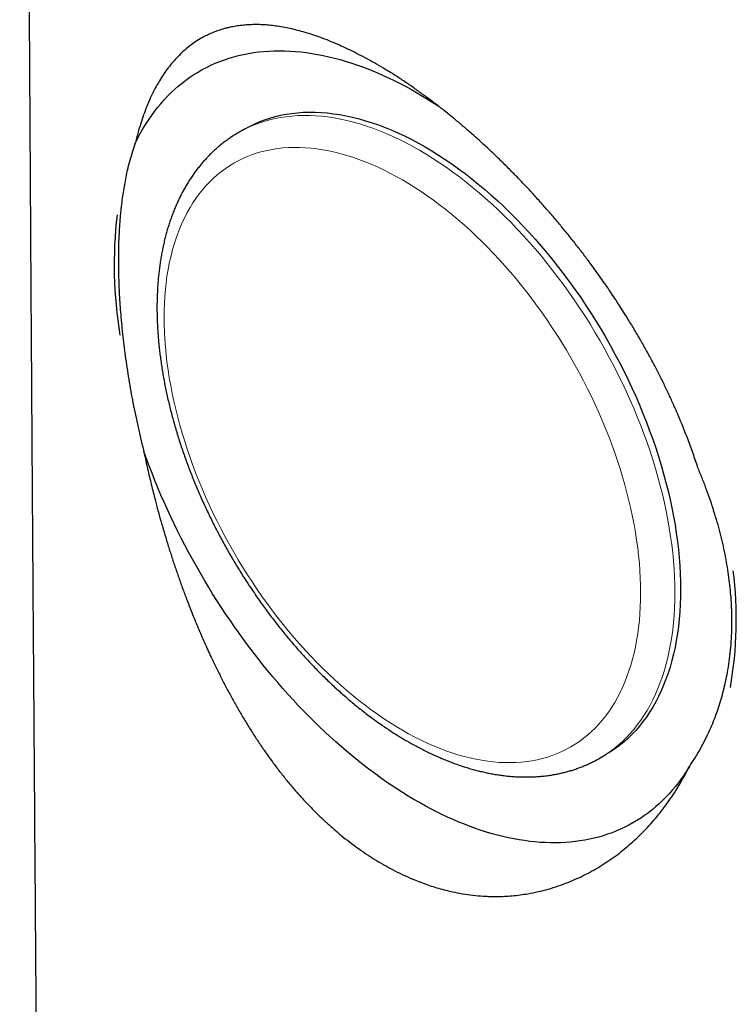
# Model space of a CAD drawing. Header units: millimetres. Extents: x 8 to 573, y 12 to 528.
# Tile 17 of 73: x 513 to 531, y 104 to 128. Entities that reach past the tile are written whole.
import ezdxf

# ---------------------------------------------------------------- set-up
doc = ezdxf.new("R2010")
doc.units = ezdxf.units.MM

msp = doc.modelspace()

# ---------------------------------------------------------------- linework, layer by layer
at = {"color": 7, "linetype": 'Continuous', "lineweight": 30}
for p, q in [((518.967, 125.643), (518.825, 125.562)), ((527.775, 110.059), (527.916, 110.141))]:
    msp.add_line(p, q, dxfattribs=at)
at = {"color": 7, "linetype": 'Continuous', "lineweight": 30, "flags": 128}
for points in [[(516.258, 125.294), (516.318, 125.414), (516.381, 125.532), (516.446, 125.647), (516.513, 125.758), (516.584, 125.867), (516.656, 125.973), (516.731, 126.076), (516.809, 126.175), (516.889, 126.272), (516.971, 126.365), (517.056, 126.455), (517.143, 126.541), (517.232, 126.625), (517.323, 126.705), (517.417, 126.782), (517.513, 126.855), (517.611, 126.925), (517.711, 126.992), (517.813, 127.055), (517.917, 127.115), (518.023, 127.171), (518.131, 127.224), (518.241, 127.273), (518.353, 127.318), (518.467, 127.36), (518.583, 127.399), (518.7, 127.434), (518.819, 127.465), (518.939, 127.492), (519.061, 127.516), (519.185, 127.537), (519.31, 127.553), (519.437, 127.566), (519.565, 127.576), (519.695, 127.581), (519.826, 127.583), (519.958, 127.581), (520.091, 127.576), (520.226, 127.567), (520.361, 127.554), (520.498, 127.538), (520.636, 127.518), (520.774, 127.494), (520.914, 127.467), (521.054, 127.436), (521.196, 127.401), (521.338, 127.363), (521.481, 127.321), (521.624, 127.276), (521.768, 127.227), (521.913, 127.175), (522.058, 127.119), (522.203, 127.059), (522.349, 126.997), (522.495, 126.93), (522.642, 126.86), (522.788, 126.787), (522.935, 126.711), (523.082, 126.631), (523.229, 126.547), (523.376, 126.461), (523.523, 126.371), (523.67, 126.278), (523.765, 126.216)], [(518.967, 125.643), (519.085, 125.708), (519.207, 125.768), (519.331, 125.822), (519.459, 125.871), (519.589, 125.914), (519.722, 125.952), (519.857, 125.984), (519.995, 126.011), (520.135, 126.032), (520.277, 126.048), (520.422, 126.058), (520.568, 126.062), (520.717, 126.061), (520.867, 126.054), (521.02, 126.042), (521.173, 126.024), (521.329, 126), (521.486, 125.971), (521.644, 125.937), (521.803, 125.897), (521.964, 125.851), (522.126, 125.8), (522.288, 125.744), (522.451, 125.682), (522.615, 125.614), (522.78, 125.542), (522.945, 125.464), (523.11, 125.381), (523.276, 125.293), (523.441, 125.2), (523.607, 125.102), (523.773, 124.999), (523.938, 124.891), (524.103, 124.778), (524.267, 124.661), (524.431, 124.539), (524.595, 124.412), (524.757, 124.281), (524.919, 124.145), (525.079, 124.006), (525.239, 123.862), (525.397, 123.713), (525.554, 123.561), (525.709, 123.405), (525.863, 123.246), (526.015, 123.082), (526.166, 122.915), (526.315, 122.745), (526.461, 122.571), (526.606, 122.394), (526.748, 122.214), (526.888, 122.031), (527.026, 121.845), (527.161, 121.657), (527.294, 121.466), (527.424, 121.272), (527.552, 121.076), (527.676, 120.878), (527.798, 120.678), (527.916, 120.476), (528.032, 120.272), (528.144, 120.067), (528.254, 119.86), (528.36, 119.652), (528.462, 119.442), (528.561, 119.232), (528.657, 119.021), (528.749, 118.808), (528.837, 118.595), (528.922, 118.382), (529.003, 118.168), (529.08, 117.955), (529.154, 117.741), (529.223, 117.527), (529.288, 117.313), (529.35, 117.1), (529.407, 116.888), (529.46, 116.676), (529.509, 116.465), (529.554, 116.255), (529.595, 116.046), (529.632, 115.838), (529.664, 115.632), (529.692, 115.427), (529.716, 115.224), (529.735, 115.023), (529.75, 114.823), (529.761, 114.626), (529.768, 114.431), (529.77, 114.239), (529.768, 114.049), (529.761, 113.861), (529.75, 113.677), (529.735, 113.495), (529.716, 113.316), (529.692, 113.14), (529.664, 112.968), (529.632, 112.799), (529.595, 112.634), (529.554, 112.472), (529.509, 112.313), (529.46, 112.159), (529.407, 112.009), (529.35, 111.862), (529.288, 111.72), (529.223, 111.582), (529.154, 111.448), (529.08, 111.319), (529.003, 111.194), (528.922, 111.074), (528.837, 110.959), (528.749, 110.848), (528.657, 110.742), (528.561, 110.641), (528.462, 110.545), (528.36, 110.454), (528.254, 110.368), (528.144, 110.287), (528.032, 110.211), (527.916, 110.141), (527.916, 110.141)], [(529.988, 109.851), (529.923, 109.746), (529.856, 109.643), (529.786, 109.543), (529.714, 109.446), (529.64, 109.352), (529.564, 109.261), (529.485, 109.172), (529.405, 109.086), (529.322, 109.004), (529.237, 108.924), (529.151, 108.847), (529.062, 108.773), (528.971, 108.703), (528.878, 108.635), (528.784, 108.571), (528.687, 108.509), (528.589, 108.451), (528.489, 108.396), (528.387, 108.344), (528.283, 108.295), (528.178, 108.25), (528.071, 108.208), (527.962, 108.169), (527.852, 108.133), (527.74, 108.1), (527.626, 108.071), (527.511, 108.045), (527.395, 108.022), (527.277, 108.003), (527.158, 107.987), (527.038, 107.974), (526.916, 107.965), (526.793, 107.959), (526.669, 107.956), (526.543, 107.957), (526.417, 107.961), (526.289, 107.968), (526.16, 107.979), (526.031, 107.992), (525.9, 108.01), (525.769, 108.03), (525.636, 108.054), (525.503, 108.081), (525.369, 108.111), (525.235, 108.145), (525.099, 108.182), (524.963, 108.222), (524.827, 108.266), (524.69, 108.312), (524.552, 108.362), (524.414, 108.415), (524.276, 108.471), (524.137, 108.531), (523.998, 108.593), (523.858, 108.659), (523.719, 108.727), (523.579, 108.799), (523.439, 108.874), (523.299, 108.952), (523.159, 109.033), (523.019, 109.116), (522.879, 109.203), (522.74, 109.293), (522.6, 109.385), (522.461, 109.48), (522.322, 109.579), (522.183, 109.679), (522.044, 109.783), (521.906, 109.889), (521.769, 109.998), (521.632, 110.11), (521.495, 110.224), (521.359, 110.341), (521.224, 110.46), (521.089, 110.582), (520.955, 110.707), (520.822, 110.833), (520.69, 110.962), (520.558, 111.093), (520.428, 111.227), (520.298, 111.363), (520.169, 111.501), (520.042, 111.641), (519.915, 111.783), (519.79, 111.927), (519.666, 112.073), (519.543, 112.221), (519.421, 112.371), (519.3, 112.523), (519.181, 112.677), (519.064, 112.832), (518.947, 112.989), (518.832, 113.148), (518.719, 113.308), (518.607, 113.47), (518.497, 113.633), (518.388, 113.797), (518.281, 113.963), (518.175, 114.13), (518.072, 114.299), (517.97, 114.468), (517.87, 114.639), (517.771, 114.811), (517.675, 114.984), (517.58, 115.157), (517.488, 115.332), (517.397, 115.507), (517.308, 115.684), (517.221, 115.861), (517.137, 116.038), (517.054, 116.216), (516.973, 116.395), (516.895, 116.574), (516.819, 116.754), (516.744, 116.933), (516.673, 117.114), (516.603, 117.294), (516.535, 117.475), (516.47, 117.655)]]:
    msp.add_lwpolyline(points, dxfattribs=at)
at = {"color": 252, "linetype": 'Continuous', "lineweight": 0, "flags": 128}
for points in [[(518.825, 125.561), (518.944, 125.626), (519.065, 125.686), (519.19, 125.74), (519.317, 125.789), (519.447, 125.832), (519.58, 125.87), (519.715, 125.902), (519.853, 125.929), (519.993, 125.95), (520.136, 125.966), (520.28, 125.976), (520.427, 125.981), (520.575, 125.979), (520.726, 125.973), (520.878, 125.96), (521.032, 125.942), (521.187, 125.919), (521.344, 125.89), (521.503, 125.855), (521.662, 125.815), (521.823, 125.769), (521.984, 125.718), (522.147, 125.662), (522.31, 125.6), (522.474, 125.533), (522.638, 125.46), (522.803, 125.383), (522.969, 125.3), (523.134, 125.212), (523.3, 125.118), (523.466, 125.02), (523.631, 124.917), (523.797, 124.809), (523.961, 124.697), (524.126, 124.579), (524.29, 124.457), (524.453, 124.33), (524.616, 124.199), (524.777, 124.064), (524.938, 123.924), (525.097, 123.78), (525.256, 123.632), (525.413, 123.48), (525.568, 123.324), (525.722, 123.164), (525.874, 123.001), (526.025, 122.834), (526.173, 122.663), (526.32, 122.49), (526.464, 122.313), (526.607, 122.133), (526.747, 121.95), (526.885, 121.764), (527.02, 121.575), (527.153, 121.384), (527.283, 121.191), (527.41, 120.995), (527.535, 120.797), (527.656, 120.597), (527.775, 120.395), (527.891, 120.191), (528.003, 119.985), (528.112, 119.779), (528.218, 119.57), (528.321, 119.361), (528.42, 119.15), (528.516, 118.939), (528.608, 118.727), (528.696, 118.514), (528.781, 118.3), (528.862, 118.087), (528.939, 117.873), (529.012, 117.659), (529.081, 117.445), (529.147, 117.232), (529.208, 117.019), (529.266, 116.806), (529.319, 116.594), (529.368, 116.383), (529.413, 116.173), (529.454, 115.964), (529.49, 115.756), (529.523, 115.55), (529.551, 115.345), (529.574, 115.142), (529.594, 114.941), (529.609, 114.742), (529.62, 114.544), (529.626, 114.35), (529.629, 114.157), (529.626, 113.967), (529.62, 113.78), (529.609, 113.595), (529.594, 113.413), (529.574, 113.234), (529.551, 113.059), (529.523, 112.886), (529.49, 112.717), (529.454, 112.552), (529.413, 112.39), (529.368, 112.232), (529.319, 112.078), (529.266, 111.927), (529.208, 111.781), (529.147, 111.638), (529.081, 111.5), (529.012, 111.367), (528.939, 111.237), (528.862, 111.113), (528.781, 110.992), (528.696, 110.877), (528.608, 110.766), (528.516, 110.66), (528.42, 110.559), (528.321, 110.463), (528.218, 110.372), (528.112, 110.286), (528.003, 110.205), (527.891, 110.13), (527.775, 110.06)], [(522.876, 110.747), (523.03, 110.661), (523.185, 110.578), (523.339, 110.501), (523.493, 110.428), (523.646, 110.361), (523.799, 110.298), (523.952, 110.24), (524.103, 110.188), (524.254, 110.14), (524.404, 110.098), (524.553, 110.06), (524.7, 110.028), (524.847, 110.001), (524.992, 109.979), (525.135, 109.962), (525.277, 109.95), (525.418, 109.944), (525.556, 109.943), (525.693, 109.947), (525.828, 109.957), (525.961, 109.971), (526.091, 109.991), (526.22, 110.016), (526.346, 110.046), (526.47, 110.081), (526.591, 110.122), (526.71, 110.167), (526.826, 110.218), (526.94, 110.274), (527.051, 110.334), (527.159, 110.4), (527.263, 110.47), (527.365, 110.546), (527.464, 110.626), (527.56, 110.711), (527.652, 110.8), (527.742, 110.895), (527.828, 110.993), (527.91, 111.097), (527.989, 111.205), (528.065, 111.317), (528.137, 111.433), (528.205, 111.554), (528.27, 111.679), (528.331, 111.807), (528.388, 111.94), (528.441, 112.077), (528.491, 112.217), (528.537, 112.361), (528.579, 112.508), (528.617, 112.66), (528.651, 112.814), (528.681, 112.972), (528.707, 113.132), (528.73, 113.296), (528.748, 113.463), (528.762, 113.633), (528.772, 113.805), (528.778, 113.98), (528.78, 114.157), (528.778, 114.337), (528.772, 114.519), (528.762, 114.702), (528.748, 114.888), (528.73, 115.076), (528.707, 115.266), (528.681, 115.457), (528.651, 115.649), (528.617, 115.843), (528.579, 116.038), (528.537, 116.234), (528.491, 116.431), (528.441, 116.628), (528.388, 116.827), (528.331, 117.026), (528.27, 117.225), (528.205, 117.424), (528.137, 117.624), (528.065, 117.823), (527.989, 118.023), (527.91, 118.222), (527.828, 118.42), (527.742, 118.618), (527.652, 118.816), (527.56, 119.012), (527.464, 119.207), (527.365, 119.402), (527.263, 119.595), (527.159, 119.786), (527.051, 119.976), (526.94, 120.165), (526.826, 120.352), (526.71, 120.536), (526.591, 120.719), (526.47, 120.9), (526.346, 121.078), (526.22, 121.254), (526.091, 121.427), (525.961, 121.598), (525.828, 121.766), (525.693, 121.931), (525.556, 122.093), (525.418, 122.252), (525.277, 122.408), (525.135, 122.56), (524.992, 122.709), (524.847, 122.855), (524.7, 122.997), (524.553, 123.135), (524.404, 123.269), (524.254, 123.4), (524.103, 123.526), (523.952, 123.648), (523.799, 123.766), (523.646, 123.88), (523.493, 123.99), (523.339, 124.095), (523.185, 124.196), (523.03, 124.292), (522.876, 124.384), (522.721, 124.471), (522.567, 124.553), (522.412, 124.63), (522.259, 124.703), (522.105, 124.77), (521.952, 124.833), (521.8, 124.891), (521.648, 124.943), (521.497, 124.991), (521.348, 125.033), (521.199, 125.071), (521.051, 125.103), (520.905, 125.13), (520.76, 125.152), (520.616, 125.169), (520.474, 125.181), (520.334, 125.187), (520.195, 125.188), (520.058, 125.184), (519.924, 125.174), (519.791, 125.16), (519.66, 125.14), (519.531, 125.115), (519.405, 125.085), (519.281, 125.05), (519.16, 125.009), (519.041, 124.964), (518.925, 124.913), (518.811, 124.857), (518.701, 124.797), (518.593, 124.731), (518.488, 124.661), (518.386, 124.585), (518.287, 124.505), (518.191, 124.42), (518.099, 124.331), (518.01, 124.236), (517.924, 124.138), (517.841, 124.034), (517.762, 123.926), (517.687, 123.814), (517.615, 123.698), (517.547, 123.577), (517.482, 123.453), (517.421, 123.324), (517.364, 123.191), (517.31, 123.054), (517.26, 122.914), (517.215, 122.77), (517.173, 122.623), (517.135, 122.471), (517.1, 122.317), (517.07, 122.159), (517.044, 121.999), (517.022, 121.835), (517.004, 121.668), (516.99, 121.498), (516.979, 121.326), (516.973, 121.151), (516.971, 120.974), (516.973, 120.794), (516.979, 120.613), (516.99, 120.429), (517.004, 120.243), (517.022, 120.055), (517.044, 119.865), (517.07, 119.674), (517.1, 119.482), (517.135, 119.288), (517.173, 119.093), (517.215, 118.897), (517.26, 118.7), (517.31, 118.503), (517.364, 118.304), (517.421, 118.105), (517.482, 117.906), (517.547, 117.707), (517.615, 117.507), (517.687, 117.308), (517.762, 117.108), (517.841, 116.909), (517.924, 116.711), (518.01, 116.513), (518.099, 116.315), (518.191, 116.119), (518.287, 115.924), (518.386, 115.729), (518.488, 115.536), (518.593, 115.345), (518.701, 115.155), (518.811, 114.966), (518.925, 114.779), (519.041, 114.595), (519.16, 114.412), (519.281, 114.231), (519.405, 114.053), (519.531, 113.877), (519.66, 113.704), (519.791, 113.533), (519.924, 113.365), (520.058, 113.2), (520.195, 113.038), (520.334, 112.879), (520.474, 112.723), (520.616, 112.571), (520.76, 112.422), (520.905, 112.276), (521.051, 112.134), (521.199, 111.996), (521.348, 111.862), (521.497, 111.731), (521.648, 111.605), (521.8, 111.483), (521.952, 111.365), (522.105, 111.251), (522.259, 111.141), (522.412, 111.036), (522.567, 110.935), (522.721, 110.839), (522.876, 110.747)]]:
    msp.add_lwpolyline(points, dxfattribs=at)
at = {"color": 7, "linetype": 'Continuous', "lineweight": 30}
for centre, radius, start, end in [((526.405, 122.286), 10.67, 173.3839, 189.4205), ((521.329, 113.498), 9.821, 350.0887, 7.0255)]:
    msp.add_arc(centre, radius, start, end, dxfattribs=at)
for points, knots in [([(513.394, 169.151), (513.396, 168.825), (513.401, 168.176), (513.409, 167.208), (513.416, 166.25), (513.422, 165.303), (513.429, 164.367), (513.436, 163.441), (513.442, 162.551), (513.448, 161.696), (513.453, 160.875), (513.459, 160.063), (513.464, 159.26), (513.469, 158.466), (513.474, 157.681), (513.479, 156.905), (513.484, 156.137), (513.488, 155.379), (513.493, 154.629), (513.497, 153.888), (513.502, 153.169), (513.506, 152.473), (513.51, 151.798), (513.513, 151.132), (513.517, 150.473), (513.521, 149.809), (513.524, 149.141), (513.528, 148.467), (513.532, 147.803), (513.535, 147.148), (513.538, 146.501), (513.542, 145.875), (513.545, 145.269), (513.547, 144.683), (513.55, 144.105), (513.553, 143.535), (513.556, 142.951), (513.559, 142.355), (513.562, 141.746), (513.564, 141.147), (513.567, 140.557), (513.57, 139.977), (513.572, 139.407), (513.575, 138.846), (513.578, 138.28), (513.58, 137.71), (513.583, 137.136), (513.586, 136.573), (513.589, 136.021), (513.591, 135.481), (513.594, 134.961), (513.597, 134.462), (513.599, 133.983), (513.602, 133.513), (513.604, 133.054), (513.606, 132.605), (513.609, 132.165), (513.611, 131.736), (513.613, 131.316), (513.616, 130.907), (513.618, 130.509), (513.62, 130.124), (513.622, 129.751), (513.624, 129.387), (513.626, 129.024), (513.628, 128.662), (513.63, 128.302), (513.632, 127.953), (513.634, 127.615), (513.636, 127.288), (513.638, 126.979), (513.64, 126.686), (513.641, 126.408), (513.643, 126.141), (513.644, 125.884), (513.646, 125.637), (513.647, 125.4), (513.649, 125.173), (513.65, 124.956), (513.651, 124.749), (513.652, 124.565), (513.653, 124.403), (513.654, 124.261), (513.655, 124.125), (513.656, 123.994), (513.657, 123.842), (513.658, 123.665), (513.659, 123.46), (513.66, 123.246), (513.662, 123.024), (513.663, 122.792), (513.665, 122.552), (513.666, 122.294), (513.668, 122.019), (513.67, 121.724), (513.672, 121.418), (513.674, 121.102), (513.676, 120.776), (513.678, 120.438), (513.681, 120.09), (513.683, 119.731), (513.685, 119.362), (513.688, 119.027), (513.69, 118.729), (513.691, 118.47), (513.693, 118.206), (513.695, 117.938), (513.697, 117.665), (513.698, 117.397), (513.7, 117.137), (513.702, 116.892), (513.703, 116.656), (513.705, 116.431), (513.706, 116.216), (513.708, 116.011), (513.709, 115.816), (513.711, 115.629), (513.712, 115.45), (513.713, 115.278), (513.714, 115.118), (513.715, 114.97), (513.716, 114.832), (513.717, 114.718), (513.718, 114.625), (513.718, 114.551), (513.719, 114.483), (513.719, 114.417), (513.72, 114.343), (513.72, 114.254), (513.721, 114.149), (513.722, 114.037), (513.723, 113.92), (513.723, 113.798), (513.724, 113.667), (513.725, 113.528), (513.726, 113.38), (513.728, 113.218), (513.729, 113.042), (513.73, 112.851), (513.732, 112.65), (513.733, 112.439), (513.735, 112.219), (513.736, 111.993), (513.738, 111.765), (513.74, 111.536), (513.743, 111.109), (513.747, 110.48), (513.754, 109.595), (513.76, 108.647), (513.768, 107.636), (513.774, 106.83), (513.778, 106.231), (513.781, 105.84), (513.784, 105.442), (513.787, 105.038), (513.79, 104.625), (513.793, 104.206), (513.796, 103.779), (513.799, 103.337), (513.803, 102.88), (513.806, 102.409), (513.81, 101.929), (513.813, 101.442), (513.816, 101.111), (513.817, 100.943), (513.817, 100.94)], [0, 0, 0, 0, 0.014309, 0.028464, 0.042466, 0.056315, 0.070011, 0.083554, 0.096945, 0.109085, 0.121097, 0.13298, 0.144736, 0.156363, 0.167862, 0.179233, 0.190476, 0.201591, 0.212578, 0.223438, 0.234169, 0.24417, 0.254058, 0.263832, 0.273492, 0.283039, 0.293041, 0.302915, 0.312661, 0.32228, 0.331771, 0.341134, 0.349846, 0.358445, 0.36693, 0.375301, 0.38356, 0.392643, 0.401585, 0.410386, 0.419046, 0.427566, 0.435946, 0.444186, 0.452286, 0.460875, 0.469301, 0.477563, 0.485662, 0.493597, 0.501367, 0.508544, 0.515574, 0.522459, 0.529198, 0.53579, 0.542237, 0.548537, 0.554691, 0.560699, 0.566561, 0.572176, 0.57765, 0.582982, 0.588173, 0.593621, 0.598903, 0.604021, 0.608974, 0.613763, 0.618386, 0.622595, 0.626656, 0.630572, 0.63434, 0.637962, 0.641438, 0.644766, 0.647949, 0.650984, 0.653873, 0.65604, 0.658116, 0.660102, 0.661999, 0.663906, 0.666781, 0.669786, 0.67292, 0.676183, 0.679575, 0.683097, 0.686748, 0.690913, 0.695235, 0.699713, 0.704348, 0.709138, 0.714086, 0.719189, 0.724449, 0.729866, 0.735439, 0.739172, 0.742973, 0.74684, 0.750775, 0.754777, 0.758826, 0.762576, 0.766177, 0.769629, 0.772931, 0.776084, 0.779087, 0.781941, 0.784646, 0.787318, 0.789827, 0.792172, 0.794353, 0.79637, 0.798223, 0.799376, 0.800455, 0.80146, 0.802391, 0.803344, 0.804732, 0.806281, 0.807989, 0.80965, 0.811438, 0.813353, 0.815397, 0.817567, 0.819865, 0.822512, 0.82531, 0.828259, 0.831358, 0.834608, 0.83793, 0.841279, 0.844635, 0.848001, 0.860089, 0.872287, 0.886952, 0.901772, 0.91675, 0.922408, 0.928126, 0.933952, 0.939887, 0.945931, 0.952084, 0.958346, 0.964717, 0.971509, 0.97842, 0.985451, 0.992602, 0.999874, 1, 1, 1, 1]), ([(522.239, 127.25), (522.167, 127.291), (522.022, 127.373), (521.812, 127.484), (521.609, 127.587), (521.412, 127.68), (521.212, 127.768), (521.009, 127.852), (520.806, 127.928), (520.61, 127.994), (520.421, 128.052), (520.233, 128.102), (520.048, 128.144), (519.87, 128.178), (519.7, 128.203), (519.537, 128.22), (519.374, 128.231), (519.212, 128.233), (519.052, 128.227), (518.899, 128.214), (518.752, 128.194), (518.624, 128.17), (518.515, 128.144), (518.408, 128.115), (518.288, 128.075), (518.156, 128.024), (518.029, 127.966), (517.891, 127.894), (517.745, 127.804), (517.592, 127.694), (517.447, 127.571), (517.312, 127.441), (517.188, 127.304), (517.073, 127.162), (516.962, 127.007), (516.855, 126.838), (516.751, 126.654), (516.653, 126.46), (516.564, 126.257), (516.483, 126.048), (516.409, 125.834), (516.348, 125.635), (516.298, 125.455), (516.272, 125.348), (516.258, 125.294)], [0, 0, 0, 0, 0.0224727, 0.0449453, 0.065993, 0.0870463, 0.1080939, 0.1309938, 0.1538938, 0.1758114, 0.1977354, 0.2196532, 0.2421255, 0.2645979, 0.285643, 0.3066933, 0.3277386, 0.3505912, 0.3734443, 0.3952502, 0.4170604, 0.4388665, 0.4535031, 0.4681398, 0.4902596, 0.5123874, 0.5345154, 0.5566357, 0.5864612, 0.6162958, 0.6461218, 0.6761676, 0.7035252, 0.7308891, 0.758247, 0.7876156, 0.8169841, 0.8467308, 0.8764776, 0.9048295, 0.9331879, 0.96154, 0.98077, 1, 1, 1, 1]), ([(530.2, 117.246), (530.161, 117.365), (530.081, 117.604), (529.949, 117.964), (529.821, 118.289), (529.699, 118.58), (529.586, 118.836), (529.468, 119.094), (529.344, 119.352), (529.214, 119.611), (529.076, 119.876), (528.93, 120.147), (528.774, 120.423), (528.612, 120.697), (528.431, 120.995), (528.228, 121.314), (528.002, 121.655), (527.79, 121.96), (527.595, 122.23), (527.419, 122.468), (527.239, 122.704), (527.053, 122.94), (526.863, 123.174), (526.668, 123.408), (526.468, 123.641), (526.263, 123.873), (526.04, 124.118), (525.813, 124.359), (525.582, 124.596), (525.363, 124.814), (525.142, 125.028), (524.917, 125.238), (524.692, 125.443), (524.471, 125.638), (524.255, 125.821), (524.044, 125.995), (523.833, 126.163), (523.615, 126.331), (523.391, 126.498), (523.16, 126.663), (522.929, 126.821), (522.698, 126.972), (522.468, 127.116), (522.315, 127.205), (522.239, 127.25)], [0, 0, 0, 0, 0.030479, 0.060965, 0.091443, 0.113263, 0.135085, 0.156904, 0.179065, 0.20123, 0.223391, 0.247253, 0.271124, 0.294994, 0.318856, 0.349074, 0.379301, 0.409518, 0.43116, 0.452806, 0.474447, 0.496508, 0.518572, 0.540632, 0.563285, 0.585941, 0.608594, 0.636219, 0.659064, 0.681909, 0.704984, 0.728073, 0.751161, 0.774235, 0.795516, 0.816807, 0.838099, 0.859379, 0.882676, 0.90598, 0.929276, 0.952848, 0.976428, 1, 1, 1, 1]), ([(518.825, 125.561), (518.8, 125.547), (518.745, 125.515), (518.662, 125.462), (518.575, 125.403), (518.49, 125.341), (518.406, 125.276), (518.324, 125.209), (518.244, 125.139), (518.166, 125.066), (518.089, 124.991), (518.015, 124.913), (517.942, 124.832), (517.872, 124.749), (517.803, 124.663), (517.737, 124.574), (517.672, 124.483), (517.61, 124.39), (517.549, 124.294), (517.491, 124.195), (517.435, 124.094), (517.381, 123.991), (517.33, 123.885), (517.28, 123.777), (517.233, 123.667), (517.189, 123.554), (517.146, 123.439), (517.106, 123.322), (517.068, 123.203), (517.033, 123.082), (517, 122.959), (516.97, 122.834), (516.942, 122.708), (516.916, 122.579), (516.893, 122.449), (516.872, 122.317), (516.854, 122.183), (516.838, 122.048), (516.825, 121.911), (516.814, 121.773), (516.806, 121.633), (516.8, 121.492), (516.796, 121.35), (516.795, 121.206), (516.797, 121.061), (516.801, 120.916), (516.807, 120.769), (516.816, 120.621), (516.827, 120.472), (516.84, 120.322), (516.856, 120.172), (516.875, 120.02), (516.895, 119.868), (516.918, 119.715), (516.944, 119.562), (516.971, 119.408), (517.001, 119.253), (517.034, 119.098), (517.068, 118.943), (517.105, 118.787), (517.144, 118.631), (517.186, 118.474), (517.229, 118.318), (517.275, 118.161), (517.323, 118.004), (517.373, 117.847), (517.425, 117.691), (517.48, 117.534), (517.536, 117.377), (517.594, 117.221), (517.655, 117.064), (517.718, 116.909), (517.782, 116.753), (517.849, 116.598), (517.917, 116.443), (517.988, 116.289), (518.06, 116.135), (518.134, 115.982), (518.21, 115.829), (518.288, 115.678), (518.368, 115.527), (518.449, 115.377), (518.532, 115.227), (518.617, 115.079), (518.703, 114.932), (518.792, 114.785), (518.881, 114.64), (518.973, 114.496), (519.066, 114.353), (519.16, 114.211), (519.256, 114.071), (519.353, 113.932), (519.452, 113.794), (519.552, 113.658), (519.654, 113.523), (519.757, 113.39), (519.861, 113.258), (519.966, 113.128), (520.073, 112.999), (520.18, 112.873), (520.289, 112.748), (520.399, 112.625), (520.51, 112.503), (520.622, 112.384), (520.736, 112.267), (520.85, 112.151), (520.965, 112.038), (521.081, 111.926), (521.197, 111.817), (521.315, 111.71), (521.433, 111.605), (521.552, 111.503), (521.672, 111.402), (521.792, 111.304), (521.913, 111.208), (522.035, 111.115), (522.157, 111.024), (522.28, 110.936), (522.403, 110.85), (522.526, 110.766), (522.65, 110.685), (522.774, 110.607), (522.891, 110.536), (522.966, 110.492), (523, 110.473)], [0, 0, 0, 0, 0.006347, 0.014146, 0.021946, 0.02975, 0.037559, 0.045378, 0.053206, 0.061048, 0.068905, 0.076778, 0.08467, 0.092581, 0.100514, 0.108468, 0.116445, 0.124446, 0.132469, 0.140517, 0.148587, 0.156681, 0.164797, 0.172935, 0.181094, 0.189272, 0.197469, 0.205683, 0.213913, 0.222158, 0.230416, 0.238686, 0.246967, 0.255258, 0.263556, 0.271862, 0.280174, 0.28849, 0.296811, 0.305135, 0.313461, 0.321788, 0.330116, 0.338445, 0.346773, 0.355101, 0.363427, 0.371752, 0.380074, 0.388395, 0.396714, 0.40503, 0.413344, 0.421656, 0.429964, 0.43827, 0.446574, 0.454874, 0.463172, 0.471467, 0.47976, 0.48805, 0.496338, 0.504623, 0.512906, 0.521187, 0.529466, 0.537742, 0.546017, 0.55429, 0.562561, 0.570831, 0.579099, 0.587366, 0.595631, 0.603896, 0.612159, 0.620422, 0.628684, 0.636945, 0.645206, 0.653466, 0.661726, 0.669986, 0.678246, 0.686506, 0.694767, 0.703027, 0.711289, 0.71955, 0.727813, 0.736076, 0.74434, 0.752605, 0.760872, 0.76914, 0.777409, 0.78568, 0.793952, 0.802227, 0.810503, 0.818781, 0.827062, 0.835345, 0.84363, 0.851917, 0.860207, 0.8685, 0.876795, 0.885094, 0.893395, 0.901698, 0.910005, 0.918315, 0.926628, 0.934943, 0.943262, 0.951583, 0.959907, 0.968234, 0.976563, 0.984894, 0.993227, 1, 1, 1, 1]), ([(516.258, 125.294), (516.234, 125.225), (516.185, 125.086), (516.12, 124.865), (516.066, 124.653), (516.022, 124.452), (515.987, 124.266), (515.955, 124.075), (515.927, 123.876), (515.902, 123.668), (515.881, 123.451), (515.864, 123.227), (515.85, 122.978), (515.841, 122.702), (515.837, 122.396), (515.84, 122.109), (515.848, 121.842), (515.859, 121.598), (515.873, 121.352), (515.891, 121.099), (515.914, 120.837), (515.942, 120.567), (515.973, 120.294), (516.009, 120.016), (516.05, 119.732), (516.096, 119.442), (516.146, 119.151), (516.201, 118.856), (516.261, 118.559), (516.326, 118.258), (516.395, 117.957), (516.445, 117.756), (516.47, 117.655)], [0, 0, 0, 0, 0.040204, 0.08042, 0.120624, 0.151006, 0.181387, 0.211323, 0.241258, 0.272924, 0.304605, 0.336285, 0.367952, 0.40816, 0.448383, 0.488592, 0.518992, 0.549391, 0.579313, 0.609235, 0.640977, 0.672732, 0.704488, 0.73623, 0.768959, 0.801703, 0.834446, 0.867175, 0.900374, 0.933587, 0.966801, 1, 1, 1, 1]), ([(516.47, 117.655), (516.497, 117.527), (516.552, 117.27), (516.642, 116.883), (516.729, 116.532), (516.812, 116.217), (516.889, 115.939), (516.97, 115.66), (517.054, 115.38), (517.143, 115.098), (517.236, 114.815), (517.334, 114.531), (517.436, 114.245), (517.55, 113.941), (517.681, 113.607), (517.83, 113.245), (517.991, 112.875), (518.143, 112.544), (518.285, 112.252), (518.413, 111.995), (518.546, 111.741), (518.684, 111.487), (518.827, 111.235), (518.975, 110.985), (519.128, 110.737), (519.287, 110.49), (519.429, 110.28), (519.552, 110.105), (519.679, 109.93), (519.832, 109.727), (520.013, 109.5), (520.196, 109.282), (520.382, 109.072), (520.572, 108.869), (520.765, 108.674), (520.961, 108.488), (521.16, 108.31), (521.361, 108.14), (521.563, 107.979), (521.767, 107.828), (521.973, 107.685), (522.18, 107.551), (522.32, 107.468), (522.39, 107.427)], [0, 0, 0, 0, 0.0320222, 0.0640523, 0.0960742, 0.1189988, 0.1419265, 0.1648512, 0.1881343, 0.2114207, 0.2347037, 0.2584961, 0.2822922, 0.3060845, 0.3350149, 0.3666719, 0.3983381, 0.4299944, 0.4526692, 0.4753477, 0.4980222, 0.521155, 0.5442921, 0.5674246, 0.5912058, 0.6149917, 0.638772, 0.653286, 0.6678, 0.6922676, 0.7167351, 0.7405791, 0.7644433, 0.7883139, 0.8121772, 0.8360205, 0.8596311, 0.8832484, 0.9068589, 0.9301376, 0.9534293, 0.9767211, 1, 1, 1, 1]), ([(529.988, 109.851), (530.036, 109.922), (530.131, 110.064), (530.262, 110.287), (530.384, 110.516), (530.489, 110.738), (530.579, 110.948), (530.656, 111.149), (530.727, 111.356), (530.791, 111.569), (530.849, 111.788), (530.9, 112.012), (530.946, 112.256), (530.985, 112.518), (531.016, 112.801), (531.035, 113.087), (531.043, 113.358), (531.041, 113.613), (531.032, 113.852), (531.016, 114.096), (530.992, 114.344), (530.96, 114.595), (530.92, 114.85), (530.872, 115.109), (530.816, 115.371), (530.752, 115.636), (530.679, 115.902), (530.599, 116.17), (530.511, 116.437), (530.415, 116.706), (530.313, 116.976), (530.238, 117.156), (530.2, 117.246)], [0, 0, 0, 0, 0.03785, 0.075723, 0.113595, 0.151445, 0.181693, 0.211942, 0.243091, 0.274247, 0.305397, 0.337214, 0.369032, 0.406891, 0.444773, 0.482655, 0.520513, 0.550765, 0.581017, 0.612222, 0.643434, 0.674639, 0.706549, 0.738459, 0.770863, 0.803268, 0.835953, 0.868652, 0.901352, 0.934037, 0.967018, 1, 1, 1, 1]), ([(523, 110.473), (523.022, 110.46), (523.086, 110.423), (523.191, 110.365), (523.316, 110.299), (523.442, 110.235), (523.567, 110.174), (523.692, 110.116), (523.818, 110.061), (523.943, 110.009), (524.068, 109.959), (524.193, 109.913), (524.317, 109.87), (524.442, 109.829), (524.566, 109.792), (524.69, 109.758), (524.813, 109.727), (524.935, 109.699), (525.057, 109.674), (525.179, 109.652), (525.3, 109.633), (525.42, 109.618), (525.539, 109.606), (525.658, 109.596), (525.775, 109.59), (525.892, 109.588), (526.007, 109.588), (526.122, 109.591), (526.235, 109.598), (526.347, 109.607), (526.458, 109.62), (526.568, 109.636), (526.677, 109.655), (526.784, 109.677), (526.889, 109.702), (526.994, 109.729), (527.097, 109.76), (527.198, 109.794), (527.298, 109.831), (527.396, 109.871), (527.493, 109.913), (527.588, 109.959), (527.682, 110.007), (527.744, 110.041), (527.775, 110.059), (527.775, 110.06)], [0, 0, 0, 0, 0.013088, 0.037772, 0.062461, 0.08715, 0.111839, 0.136524, 0.161205, 0.185878, 0.210541, 0.235191, 0.259825, 0.28444, 0.309032, 0.333599, 0.358135, 0.382637, 0.407101, 0.431523, 0.455899, 0.480224, 0.504495, 0.528708, 0.55286, 0.576948, 0.600969, 0.624921, 0.648803, 0.672614, 0.696353, 0.720021, 0.74362, 0.767151, 0.790617, 0.814021, 0.837368, 0.860662, 0.883908, 0.907112, 0.930281, 0.95342, 0.976538, 0.999641, 1, 1, 1, 1]), ([(522.39, 107.427), (522.47, 107.382), (522.629, 107.292), (522.87, 107.172), (523.09, 107.074), (523.287, 106.993), (523.462, 106.929), (523.638, 106.87), (523.815, 106.817), (523.994, 106.77), (524.199, 106.724), (524.431, 106.682), (524.688, 106.649), (524.903, 106.633), (525.075, 106.627), (525.229, 106.626), (525.403, 106.631), (525.599, 106.644), (525.793, 106.666), (526.007, 106.698), (526.241, 106.745), (526.492, 106.809), (526.739, 106.885), (526.974, 106.972), (527.198, 107.067), (527.41, 107.168), (527.618, 107.28), (527.822, 107.401), (528.02, 107.531), (528.207, 107.666), (528.383, 107.805), (528.549, 107.947), (528.711, 108.096), (528.871, 108.255), (529.03, 108.426), (529.187, 108.608), (529.337, 108.798), (529.481, 108.994), (529.618, 109.198), (529.749, 109.409), (529.873, 109.626), (529.95, 109.776), (529.988, 109.851)], [0, 0, 0, 0, 0.026474, 0.052958, 0.079432, 0.098401, 0.117375, 0.136344, 0.155726, 0.175112, 0.194494, 0.222588, 0.250694, 0.27879, 0.293341, 0.307893, 0.329914, 0.351946, 0.373978, 0.396001, 0.425746, 0.455501, 0.485247, 0.515238, 0.542502, 0.569767, 0.597248, 0.624741, 0.652235, 0.679717, 0.704908, 0.730107, 0.755307, 0.780499, 0.807805, 0.835122, 0.862439, 0.889745, 0.917276, 0.944811, 0.972342, 1, 1, 1, 1])]:
    msp.add_open_spline(points, degree=3, knots=knots, dxfattribs=at)

doc.saveas('drawing.dxf')
